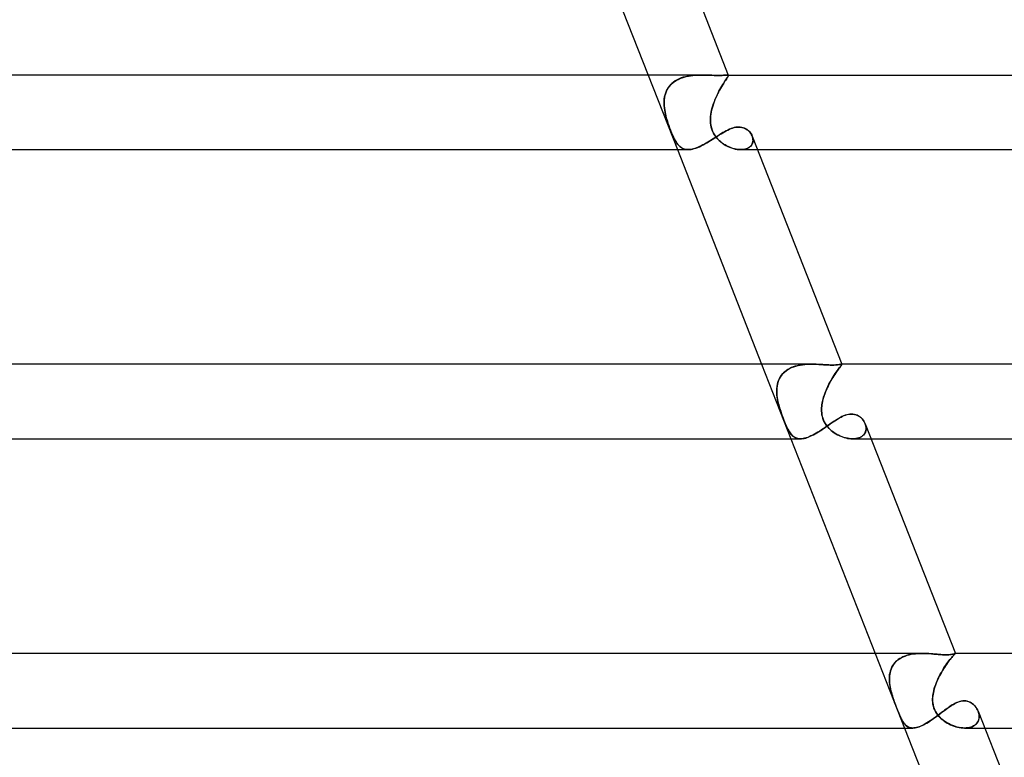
# Model space of a CAD drawing. Header units: millimetres. Extents: x -485 to 485, y -2 to 310.
# Tile 64 of 82: x 230 to 282, y 76 to 115. Entities that reach past the tile are written whole.
import ezdxf

# ---------------------------------------------------------------- set-up
doc = ezdxf.new("R2010")
doc.units = ezdxf.units.MM
doc.layers.add('HIDDEN', color=7, linetype='Continuous')
doc.layers.add('THICK', color=7, linetype='Continuous')

msp = doc.modelspace()

# ---------------------------------------------------------------- linework, layer by layer
at = {"layer": 'HIDDEN'}
for p, q in [((263.37, 112.5), (264.941, 108.5)), ((265.496, 112.438), (265.376, 112.411)), ((265.418, 112.421), (265.534, 112.445)), ((265.619, 112.459), (265.496, 112.438)), ((265.534, 112.445), (265.653, 112.464)), ((265.744, 112.475), (265.619, 112.459)), ((265.653, 112.464), (265.771, 112.478)), ((265.869, 112.487), (265.744, 112.475)), ((265.771, 112.478), (265.89, 112.489)), ((265.994, 112.495), (265.869, 112.487)), ((265.89, 112.489), (266.009, 112.495)), ((266.12, 112.499), (265.994, 112.495)), ((266.009, 112.495), (266.127, 112.499)), ((266.244, 112.5), (266.12, 112.499)), ((266.127, 112.499), (266.244, 112.5)), ((266.384, 112.499), (266.244, 112.5)), ((266.523, 112.495), (266.384, 112.499)), ((266.658, 112.491), (266.523, 112.495)), ((266.788, 112.486), (266.658, 112.491)), ((266.914, 112.481), (266.788, 112.486)), ((267.033, 112.478), (266.914, 112.481)), ((267.145, 112.477), (267.033, 112.478)), ((267.247, 112.478), (267.145, 112.477)), ((267.339, 112.481), (267.247, 112.478)), ((267.419, 112.486), (267.339, 112.481)), ((267.485, 112.491), (267.419, 112.486)), ((267.541, 112.495), (267.485, 112.491)), ((267.585, 112.499), (267.541, 112.495)), ((267.62, 112.5), (267.585, 112.499)), ((267.634, 112.5), (267.62, 112.5)), ((267.62, 112.5), (267.634, 112.5)), ((267.646, 112.498), (267.634, 112.5)), ((267.634, 112.5), (267.646, 112.498)), ((267.656, 112.496), (267.646, 112.498)), ((267.646, 112.498), (267.656, 112.496)), ((267.662, 112.43), (267.647, 112.402)), ((267.651, 112.409), (267.664, 112.435)), ((267.664, 112.493), (267.656, 112.496)), ((267.656, 112.496), (267.664, 112.493)), ((267.672, 112.453), (267.662, 112.43)), ((267.67, 112.489), (267.664, 112.493)), ((267.664, 112.493), (267.67, 112.489)), ((267.664, 112.435), (267.673, 112.455)), ((267.667, 112.5), (267.674, 112.482)), ((267.674, 112.484), (267.67, 112.489)), ((267.67, 112.489), (267.674, 112.483)), ((267.676, 112.47), (267.672, 112.453)), ((267.673, 112.455), (267.676, 112.472)), ((267.676, 112.472), (267.674, 112.484)), ((267.674, 112.483), (267.676, 112.47)), ((264.466, 111.837), (264.533, 111.925)), ((264.57, 111.968), (264.499, 111.883)), ((264.533, 111.925), (264.608, 112.007)), ((264.648, 112.046), (264.57, 111.968)), ((264.608, 112.007), (264.69, 112.082)), ((264.734, 112.118), (264.648, 112.046)), ((264.69, 112.082), (264.779, 112.151)), ((264.827, 112.183), (264.734, 112.118)), ((264.779, 112.151), (264.874, 112.212)), ((264.927, 112.242), (264.827, 112.183)), ((264.874, 112.212), (264.975, 112.267)), ((265.033, 112.295), (264.927, 112.242)), ((264.975, 112.267), (265.081, 112.315)), ((265.144, 112.34), (265.033, 112.295)), ((265.081, 112.315), (265.19, 112.357)), ((265.258, 112.379), (265.144, 112.34)), ((265.19, 112.357), (265.303, 112.392)), ((265.376, 112.411), (265.258, 112.379)), ((265.303, 112.392), (265.418, 112.421)), ((267.276, 111.815), (267.328, 111.903)), ((267.357, 111.952), (267.307, 111.867)), ((267.328, 111.903), (267.377, 111.985)), ((267.406, 112.03), (267.357, 111.952)), ((267.377, 111.985), (267.425, 112.06)), ((267.452, 112.102), (267.406, 112.03)), ((267.425, 112.06), (267.469, 112.129)), ((267.494, 112.168), (267.452, 112.102)), ((267.469, 112.129), (267.51, 112.192)), ((267.534, 112.228), (267.494, 112.168)), ((267.51, 112.192), (267.547, 112.248)), ((267.569, 112.282), (267.534, 112.228)), ((267.547, 112.248), (267.58, 112.298)), ((267.6, 112.328), (267.569, 112.282)), ((267.58, 112.298), (267.608, 112.341)), ((267.626, 112.368), (267.6, 112.328)), ((267.608, 112.341), (267.632, 112.378)), ((267.647, 112.402), (267.626, 112.368)), ((267.632, 112.378), (267.651, 112.409)), ((264.273, 111.395), (264.252, 111.287)), ((264.259, 111.327), (264.283, 111.437)), ((264.302, 111.5), (264.273, 111.395)), ((264.283, 111.437), (264.317, 111.544)), ((264.339, 111.601), (264.302, 111.5)), ((264.317, 111.544), (264.358, 111.646)), ((264.383, 111.699), (264.339, 111.601)), ((264.358, 111.646), (264.408, 111.744)), ((264.437, 111.793), (264.383, 111.699)), ((264.408, 111.744), (264.466, 111.837)), ((264.499, 111.883), (264.437, 111.793)), ((267.05, 111.383), (267.002, 111.277)), ((267.017, 111.311), (267.068, 111.419)), ((267.1, 111.487), (267.05, 111.383)), ((267.068, 111.419), (267.119, 111.525)), ((267.152, 111.588), (267.1, 111.487)), ((267.119, 111.525), (267.172, 111.626)), ((267.203, 111.685), (267.152, 111.588)), ((267.172, 111.626), (267.224, 111.723)), ((267.255, 111.778), (267.203, 111.685)), ((267.224, 111.723), (267.276, 111.815)), ((267.307, 111.867), (267.255, 111.778)), ((264.23, 110.982), (264.232, 111.099)), ((264.231, 111.067), (264.23, 110.955)), ((264.234, 110.863), (264.23, 110.982)), ((264.23, 110.955), (264.235, 110.842)), ((264.238, 111.178), (264.231, 111.067)), ((264.232, 111.099), (264.242, 111.214)), ((264.244, 110.743), (264.234, 110.863)), ((264.252, 111.287), (264.238, 111.178)), ((264.242, 111.214), (264.259, 111.327)), ((266.807, 110.738), (266.842, 110.856)), ((266.873, 110.949), (266.836, 110.838)), ((266.842, 110.856), (266.881, 110.972)), ((266.913, 111.06), (266.873, 110.949)), ((266.881, 110.972), (266.923, 111.087)), ((266.956, 111.169), (266.913, 111.06)), ((266.923, 111.087), (266.969, 111.2)), ((267.002, 111.277), (266.956, 111.169)), ((266.969, 111.2), (267.017, 111.311)), ((264.235, 110.842), (264.246, 110.729)), ((264.26, 110.622), (264.244, 110.743)), ((264.246, 110.729), (264.261, 110.614)), ((264.281, 110.5), (264.26, 110.622)), ((264.261, 110.614), (264.281, 110.5)), ((264.305, 110.384), (264.281, 110.5)), ((264.281, 110.5), (264.301, 110.404)), ((264.301, 110.404), (264.323, 110.308)), ((264.333, 110.269), (264.305, 110.384)), ((266.718, 110.269), (266.731, 110.384)), ((266.734, 110.404), (266.722, 110.308)), ((266.731, 110.384), (266.751, 110.5)), ((266.751, 110.5), (266.734, 110.404)), ((266.751, 110.5), (266.776, 110.619)), ((266.775, 110.613), (266.751, 110.5)), ((266.803, 110.726), (266.775, 110.613)), ((266.776, 110.619), (266.807, 110.738)), ((266.836, 110.838), (266.803, 110.726)), ((264.323, 110.308), (264.348, 110.212)), ((264.364, 110.153), (264.333, 110.269)), ((264.348, 110.212), (264.375, 110.117)), ((264.398, 110.038), (264.364, 110.153)), ((264.375, 110.117), (264.404, 110.02)), ((264.434, 109.923), (264.398, 110.038)), ((264.404, 110.02), (264.438, 109.913)), ((264.472, 109.811), (264.434, 109.923)), ((264.438, 109.913), (264.478, 109.796)), ((264.512, 109.7), (264.472, 109.811)), ((264.478, 109.796), (264.522, 109.671)), ((266.714, 110.212), (266.71, 110.117)), ((266.71, 110.117), (266.711, 110.02)), ((266.711, 110.153), (266.718, 110.269)), ((266.711, 110.038), (266.711, 110.153)), ((266.718, 109.923), (266.711, 110.038)), ((266.711, 110.02), (266.719, 109.913)), ((266.722, 110.308), (266.714, 110.212)), ((266.733, 109.811), (266.718, 109.923)), ((266.719, 109.913), (266.736, 109.796)), ((266.757, 109.7), (266.733, 109.811)), ((266.736, 109.796), (266.764, 109.671)), ((264.552, 109.592), (264.512, 109.7)), ((264.522, 109.671), (264.572, 109.54)), ((264.594, 109.486), (264.552, 109.592)), ((264.572, 109.54), (264.626, 109.407)), ((264.636, 109.383), (264.594, 109.486)), ((264.626, 109.407), (264.678, 109.285)), ((264.677, 109.288), (264.636, 109.383)), ((264.717, 109.2), (264.677, 109.288)), ((264.678, 109.285), (264.728, 109.176)), ((266.789, 109.592), (266.757, 109.7)), ((266.764, 109.671), (266.807, 109.54)), ((266.829, 109.486), (266.789, 109.592)), ((266.807, 109.54), (266.866, 109.407)), ((266.879, 109.383), (266.829, 109.486)), ((266.866, 109.407), (266.936, 109.285)), ((266.934, 109.288), (266.879, 109.383)), ((266.995, 109.2), (266.934, 109.288)), ((266.936, 109.285), (267.013, 109.176)), ((267.094, 109.229), (267.188, 109.288)), ((267.188, 109.288), (267.281, 109.346)), ((267.281, 109.346), (267.373, 109.402)), ((267.373, 109.402), (267.464, 109.454)), ((267.464, 109.454), (267.554, 109.503)), ((267.554, 109.503), (267.643, 109.549)), ((267.643, 109.549), (267.731, 109.589)), ((267.731, 109.589), (267.818, 109.625)), ((267.818, 109.625), (267.903, 109.655)), ((267.903, 109.655), (267.988, 109.679)), ((267.988, 109.679), (268.072, 109.696)), ((268.072, 109.696), (268.153, 109.707)), ((268.153, 109.707), (268.232, 109.711)), ((268.232, 109.711), (268.32, 109.706)), ((268.32, 109.706), (268.403, 109.693)), ((268.403, 109.693), (268.481, 109.671)), ((268.481, 109.671), (268.555, 109.642)), ((268.555, 109.642), (268.624, 109.606)), ((268.624, 109.606), (268.688, 109.565)), ((268.688, 109.565), (268.747, 109.518)), ((268.747, 109.518), (268.8, 109.466)), ((268.8, 109.466), (268.848, 109.411)), ((268.848, 109.411), (268.889, 109.353)), ((268.889, 109.353), (268.924, 109.292)), ((268.924, 109.292), (268.952, 109.229)), ((264.756, 109.118), (264.717, 109.2)), ((264.728, 109.176), (264.776, 109.079)), ((264.795, 109.044), (264.756, 109.118)), ((264.776, 109.079), (264.822, 108.994)), ((264.833, 108.976), (264.795, 109.044)), ((264.822, 108.994), (264.868, 108.918)), ((264.87, 108.913), (264.833, 108.976)), ((264.868, 108.918), (264.914, 108.847)), ((264.909, 108.855), (264.87, 108.913)), ((264.948, 108.801), (264.909, 108.855)), ((264.914, 108.847), (264.963, 108.783)), ((264.989, 108.751), (264.948, 108.801)), ((264.963, 108.783), (265.013, 108.725)), ((265.032, 108.706), (264.989, 108.751)), ((266.221, 108.705), (266.317, 108.754)), ((266.317, 108.754), (266.415, 108.808)), ((266.415, 108.808), (266.514, 108.865)), ((266.514, 108.865), (266.612, 108.923)), ((266.612, 108.923), (266.709, 108.984)), ((266.709, 108.984), (266.807, 109.045)), ((266.807, 109.045), (266.903, 109.106)), ((266.903, 109.106), (266.999, 109.168)), ((267.059, 109.118), (266.995, 109.2)), ((266.999, 109.168), (267.094, 109.229)), ((267.013, 109.176), (267.094, 109.079)), ((267.127, 109.044), (267.059, 109.118)), ((267.094, 109.079), (267.177, 108.994)), ((267.197, 108.976), (267.127, 109.044)), ((267.177, 108.994), (267.263, 108.918)), ((267.268, 108.913), (267.197, 108.976)), ((267.263, 108.918), (267.353, 108.847)), ((267.342, 108.855), (267.268, 108.913)), ((267.418, 108.801), (267.342, 108.855)), ((267.353, 108.847), (267.446, 108.783)), ((267.498, 108.751), (267.418, 108.801)), ((267.446, 108.783), (267.542, 108.725)), ((267.579, 108.706), (267.498, 108.751)), ((268.887, 108.707), (268.924, 108.757)), ((268.932, 108.769), (268.898, 108.721)), ((268.924, 108.757), (268.954, 108.811)), ((268.958, 108.821), (268.932, 108.769)), ((268.971, 109.174), (268.95, 109.235)), ((268.952, 109.229), (268.973, 109.17)), ((268.954, 108.811), (268.976, 108.868)), ((268.978, 108.876), (268.958, 108.821)), ((268.986, 109.112), (268.971, 109.174)), ((268.973, 109.17), (268.987, 109.11)), ((268.976, 108.868), (268.99, 108.928)), ((268.99, 108.932), (268.978, 108.876)), ((268.995, 109.05), (268.986, 109.112)), ((268.987, 109.11), (268.995, 109.05)), ((268.996, 108.991), (268.99, 108.932)), ((268.99, 108.928), (268.996, 108.988)), ((268.995, 109.05), (268.996, 108.991)), ((268.996, 108.988), (268.995, 109.05)), ((265.013, 108.725), (265.065, 108.674)), ((265.076, 108.664), (265.032, 108.706)), ((265.065, 108.674), (265.12, 108.629)), ((265.123, 108.627), (265.076, 108.664)), ((265.12, 108.629), (265.178, 108.59)), ((265.171, 108.594), (265.123, 108.627)), ((265.222, 108.566), (265.171, 108.594)), ((265.178, 108.59), (265.239, 108.558)), ((265.275, 108.543), (265.222, 108.566)), ((265.239, 108.558), (265.303, 108.533)), ((265.331, 108.525), (265.275, 108.543)), ((265.303, 108.533), (265.37, 108.515)), ((265.39, 108.511), (265.331, 108.525)), ((265.37, 108.515), (265.442, 108.504)), ((265.452, 108.503), (265.39, 108.511)), ((265.442, 108.504), (265.517, 108.5)), ((265.517, 108.5), (265.452, 108.503)), ((265.517, 108.5), (265.595, 108.503)), ((265.595, 108.503), (265.676, 108.513)), ((265.676, 108.513), (265.76, 108.53)), ((265.76, 108.53), (265.847, 108.553)), ((265.847, 108.553), (265.937, 108.582)), ((265.937, 108.582), (266.03, 108.618)), ((266.03, 108.618), (266.125, 108.659)), ((266.125, 108.659), (266.221, 108.705)), ((267.542, 108.725), (267.641, 108.674)), ((267.661, 108.664), (267.579, 108.706)), ((267.641, 108.674), (267.741, 108.629)), ((267.745, 108.627), (267.661, 108.664)), ((267.741, 108.629), (267.841, 108.59)), ((267.829, 108.594), (267.745, 108.627)), ((267.914, 108.566), (267.829, 108.594)), ((267.841, 108.59), (267.941, 108.558)), ((267.999, 108.543), (267.914, 108.566)), ((267.941, 108.558), (268.041, 108.533)), ((268.084, 108.525), (267.999, 108.543)), ((268.041, 108.533), (268.14, 108.515)), ((268.167, 108.511), (268.084, 108.525)), ((268.14, 108.515), (268.236, 108.504)), ((268.25, 108.503), (268.167, 108.511)), ((268.236, 108.504), (268.33, 108.5)), ((268.33, 108.5), (268.25, 108.503)), ((268.33, 108.5), (268.42, 108.503)), ((268.412, 108.502), (268.33, 108.5)), ((268.336, 108.5), (269.239, 108.5)), ((268.489, 108.511), (268.412, 108.502)), ((268.42, 108.503), (268.505, 108.513)), ((268.563, 108.525), (268.489, 108.511)), ((268.505, 108.513), (268.585, 108.53)), ((268.633, 108.544), (268.563, 108.525)), ((268.585, 108.53), (268.659, 108.553)), ((268.698, 108.57), (268.633, 108.544)), ((268.659, 108.553), (268.727, 108.583)), ((268.758, 108.6), (268.698, 108.57)), ((268.727, 108.583), (268.788, 108.62)), ((268.811, 108.636), (268.758, 108.6)), ((268.788, 108.62), (268.841, 108.661)), ((268.858, 108.676), (268.811, 108.636)), ((268.841, 108.661), (268.887, 108.707)), ((268.898, 108.721), (268.858, 108.676)), ((269.459, 97), (271.03, 93)), ((270.705, 96.599), (270.631, 96.531)), ((270.679, 96.577), (270.766, 96.648)), ((270.785, 96.662), (270.705, 96.599)), ((270.766, 96.648), (270.86, 96.711)), ((270.871, 96.718), (270.785, 96.662)), ((270.86, 96.711), (270.96, 96.768)), ((270.962, 96.769), (270.871, 96.718)), ((270.96, 96.768), (271.066, 96.819)), ((271.057, 96.815), (270.962, 96.769)), ((271.157, 96.855), (271.057, 96.815)), ((271.066, 96.819), (271.177, 96.862)), ((271.26, 96.889), (271.157, 96.855)), ((271.177, 96.862), (271.291, 96.898)), ((271.365, 96.918), (271.26, 96.889)), ((271.291, 96.898), (271.409, 96.928)), ((271.473, 96.942), (271.365, 96.918)), ((271.409, 96.928), (271.529, 96.952)), ((271.582, 96.961), (271.473, 96.942)), ((271.529, 96.952), (271.651, 96.971)), ((271.693, 96.976), (271.582, 96.961)), ((271.651, 96.971), (271.774, 96.985)), ((271.805, 96.987), (271.693, 96.976)), ((271.774, 96.985), (271.897, 96.994)), ((271.917, 96.995), (271.805, 96.987)), ((271.897, 96.994), (272.02, 96.998)), ((272.03, 96.999), (271.917, 96.995)), ((272.02, 96.998), (272.142, 97)), ((272.142, 97), (272.03, 96.999)), ((272.264, 96.999), (272.142, 97)), ((272.385, 96.995), (272.264, 96.999)), ((272.504, 96.99), (272.385, 96.995)), ((272.621, 96.983), (272.504, 96.99)), ((272.735, 96.976), (272.621, 96.983)), ((272.846, 96.969), (272.735, 96.976)), ((272.953, 96.963), (272.846, 96.969)), ((273.056, 96.959), (272.953, 96.963)), ((273.153, 96.956), (273.056, 96.959)), ((273.243, 96.954), (273.153, 96.956)), ((273.341, 96.956), (273.243, 96.954)), ((273.428, 96.96), (273.341, 96.956)), ((273.474, 96.597), (273.427, 96.529)), ((273.503, 96.966), (273.428, 96.96)), ((273.46, 96.577), (273.51, 96.648)), ((273.519, 96.66), (273.474, 96.597)), ((273.566, 96.974), (273.503, 96.966)), ((273.51, 96.648), (273.557, 96.712)), ((273.56, 96.716), (273.519, 96.66)), ((273.557, 96.712), (273.6, 96.769)), ((273.599, 96.768), (273.56, 96.716)), ((273.619, 96.981), (273.566, 96.974)), ((273.634, 96.813), (273.599, 96.768)), ((273.6, 96.769), (273.638, 96.819)), ((273.661, 96.988), (273.619, 96.981)), ((273.665, 96.853), (273.634, 96.813)), ((273.638, 96.819), (273.672, 96.862)), ((273.695, 96.994), (273.661, 96.988)), ((273.692, 96.888), (273.665, 96.853)), ((273.672, 96.862), (273.7, 96.899)), ((273.714, 96.917), (273.692, 96.888)), ((273.722, 96.998), (273.695, 96.994)), ((273.7, 96.899), (273.723, 96.929)), ((273.732, 96.941), (273.714, 96.917)), ((273.742, 97), (273.722, 96.998)), ((273.723, 96.929), (273.741, 96.953)), ((273.746, 96.961), (273.732, 96.941)), ((273.741, 96.953), (273.753, 96.971)), ((273.746, 97), (273.742, 97)), ((273.742, 97), (273.746, 97)), ((273.75, 96.999), (273.746, 97)), ((273.746, 97), (273.75, 96.999)), ((273.755, 96.976), (273.746, 96.961)), ((273.753, 96.999), (273.75, 96.999)), ((273.75, 96.999), (273.753, 96.999)), ((273.755, 96.998), (273.753, 96.999)), ((273.753, 96.999), (273.755, 96.997)), ((273.753, 96.971), (273.759, 96.985)), ((273.757, 96.996), (273.755, 96.998)), ((273.755, 96.997), (273.757, 96.996)), ((273.759, 96.987), (273.755, 96.976)), ((273.756, 97), (273.759, 96.993)), ((273.759, 96.994), (273.757, 96.996)), ((273.757, 96.996), (273.759, 96.994)), ((273.759, 96.985), (273.759, 96.994)), ((273.759, 96.994), (273.759, 96.987)), ((270.331, 96.028), (270.368, 96.132)), ((270.363, 96.12), (270.331, 96.026)), ((270.402, 96.21), (270.363, 96.12)), ((270.368, 96.132), (270.413, 96.231)), ((270.449, 96.297), (270.402, 96.21)), ((270.413, 96.231), (270.466, 96.325)), ((270.502, 96.379), (270.449, 96.297)), ((270.466, 96.325), (270.528, 96.414)), ((270.563, 96.457), (270.502, 96.379)), ((270.528, 96.414), (270.599, 96.499)), ((270.631, 96.531), (270.563, 96.457)), ((270.599, 96.499), (270.679, 96.577)), ((273.172, 96.118), (273.12, 96.024)), ((273.122, 96.028), (273.18, 96.132)), ((273.224, 96.208), (273.172, 96.118)), ((273.18, 96.132), (273.237, 96.231)), ((273.276, 96.295), (273.224, 96.208)), ((273.237, 96.231), (273.295, 96.326)), ((273.327, 96.377), (273.276, 96.295)), ((273.295, 96.326), (273.351, 96.415)), ((273.378, 96.455), (273.327, 96.377)), ((273.351, 96.415), (273.407, 96.499)), ((273.427, 96.529), (273.378, 96.455)), ((273.407, 96.499), (273.46, 96.577)), ((270.266, 95.587), (270.271, 95.7)), ((270.267, 95.629), (270.266, 95.525)), ((270.268, 95.471), (270.266, 95.587)), ((270.274, 95.731), (270.267, 95.629)), ((270.271, 95.7), (270.283, 95.812)), ((270.286, 95.831), (270.274, 95.731)), ((270.283, 95.812), (270.303, 95.921)), ((270.305, 95.93), (270.286, 95.831)), ((270.303, 95.921), (270.331, 96.028)), ((270.331, 96.026), (270.305, 95.93)), ((272.864, 95.471), (272.91, 95.587)), ((272.927, 95.628), (272.884, 95.524)), ((272.91, 95.587), (272.959, 95.7)), ((272.973, 95.73), (272.927, 95.628)), ((272.959, 95.7), (273.011, 95.812)), ((273.02, 95.83), (272.973, 95.73)), ((273.011, 95.812), (273.066, 95.922)), ((273.069, 95.928), (273.02, 95.83)), ((273.066, 95.922), (273.122, 96.028)), ((273.12, 96.024), (273.069, 95.928)), ((270.266, 95.525), (270.271, 95.421)), ((270.276, 95.355), (270.268, 95.471)), ((270.271, 95.421), (270.28, 95.316)), ((270.29, 95.237), (270.276, 95.355)), ((270.28, 95.316), (270.293, 95.211)), ((270.309, 95.119), (270.29, 95.237)), ((270.293, 95.211), (270.311, 95.105)), ((270.332, 95), (270.309, 95.119)), ((270.311, 95.105), (270.332, 95)), ((272.72, 95), (272.749, 95.119)), ((272.745, 95.105), (272.72, 95)), ((272.775, 95.21), (272.745, 95.105)), ((272.749, 95.119), (272.783, 95.237)), ((272.808, 95.315), (272.775, 95.21)), ((272.783, 95.237), (272.821, 95.355)), ((272.844, 95.42), (272.808, 95.315)), ((272.821, 95.355), (272.864, 95.471)), ((272.884, 95.524), (272.844, 95.42)), ((270.352, 94.915), (270.332, 95)), ((270.332, 95), (270.352, 94.915)), ((270.373, 94.83), (270.352, 94.915)), ((270.352, 94.915), (270.373, 94.83)), ((270.397, 94.745), (270.373, 94.83)), ((270.373, 94.83), (270.397, 94.746)), ((270.397, 94.746), (270.422, 94.66)), ((270.422, 94.66), (270.397, 94.745)), ((270.449, 94.572), (270.422, 94.66)), ((270.422, 94.66), (270.449, 94.571)), ((270.479, 94.481), (270.449, 94.572)), ((270.449, 94.571), (270.479, 94.48)), ((272.67, 94.572), (272.673, 94.66)), ((272.673, 94.66), (272.67, 94.571)), ((272.672, 94.481), (272.67, 94.572)), ((272.67, 94.571), (272.672, 94.48)), ((272.68, 94.746), (272.673, 94.66)), ((272.673, 94.66), (272.68, 94.745)), ((272.68, 94.745), (272.69, 94.83)), ((272.69, 94.83), (272.68, 94.746)), ((272.69, 94.83), (272.703, 94.915)), ((272.704, 94.915), (272.69, 94.83)), ((272.703, 94.915), (272.72, 95)), ((272.72, 95), (272.704, 94.915)), ((270.512, 94.386), (270.479, 94.481)), ((270.479, 94.48), (270.511, 94.387)), ((270.511, 94.387), (270.545, 94.292)), ((270.546, 94.288), (270.512, 94.386)), ((270.545, 94.292), (270.58, 94.196)), ((270.583, 94.189), (270.546, 94.288)), ((270.58, 94.196), (270.617, 94.099)), ((270.621, 94.088), (270.583, 94.189)), ((270.617, 94.099), (270.653, 94.005)), ((270.659, 93.99), (270.621, 94.088)), ((270.653, 94.005), (270.69, 93.914)), ((270.697, 93.896), (270.659, 93.99)), ((272.679, 94.386), (272.672, 94.481)), ((272.672, 94.48), (272.679, 94.387)), ((272.679, 94.387), (272.692, 94.292)), ((272.693, 94.288), (272.679, 94.386)), ((272.692, 94.292), (272.712, 94.196)), ((272.714, 94.189), (272.693, 94.288)), ((272.712, 94.196), (272.74, 94.099)), ((272.744, 94.088), (272.714, 94.189)), ((272.74, 94.099), (272.775, 94.005)), ((272.782, 93.99), (272.744, 94.088)), ((272.775, 94.005), (272.817, 93.914)), ((272.826, 93.896), (272.782, 93.99)), ((273.296, 93.912), (273.381, 93.968)), ((273.381, 93.968), (273.465, 94.022)), ((273.465, 94.022), (273.549, 94.073)), ((273.549, 94.073), (273.632, 94.122)), ((273.632, 94.122), (273.715, 94.166)), ((273.715, 94.166), (273.797, 94.206)), ((273.797, 94.206), (273.879, 94.242)), ((273.879, 94.242), (273.96, 94.272)), ((273.96, 94.272), (274.04, 94.296)), ((274.04, 94.296), (274.12, 94.313)), ((274.12, 94.313), (274.198, 94.324)), ((274.198, 94.324), (274.275, 94.328)), ((274.275, 94.328), (274.361, 94.323)), ((274.361, 94.323), (274.444, 94.309)), ((274.444, 94.309), (274.522, 94.286)), ((274.522, 94.286), (274.597, 94.256)), ((274.597, 94.256), (274.667, 94.218)), ((274.667, 94.218), (274.733, 94.173)), ((274.733, 94.173), (274.793, 94.123)), ((274.793, 94.123), (274.848, 94.067)), ((274.848, 94.067), (274.898, 94.008)), ((274.898, 94.008), (274.941, 93.945)), ((270.69, 93.914), (270.726, 93.827)), ((270.735, 93.806), (270.697, 93.896)), ((270.726, 93.827), (270.762, 93.743)), ((270.773, 93.719), (270.735, 93.806)), ((270.762, 93.743), (270.798, 93.662)), ((270.81, 93.637), (270.773, 93.719)), ((270.798, 93.662), (270.835, 93.586)), ((270.848, 93.558), (270.81, 93.637)), ((270.835, 93.586), (270.871, 93.514)), ((270.886, 93.485), (270.848, 93.558)), ((270.871, 93.514), (270.908, 93.446)), ((270.925, 93.416), (270.886, 93.485)), ((270.908, 93.446), (270.946, 93.382)), ((272.502, 93.374), (272.591, 93.43)), ((272.591, 93.43), (272.681, 93.489)), ((272.681, 93.489), (272.77, 93.549)), ((272.77, 93.549), (272.859, 93.61)), ((272.817, 93.914), (272.865, 93.827)), ((272.878, 93.806), (272.826, 93.896)), ((272.859, 93.61), (272.948, 93.671)), ((272.865, 93.827), (272.92, 93.743)), ((272.937, 93.719), (272.878, 93.806)), ((272.92, 93.743), (272.981, 93.662)), ((273.002, 93.637), (272.937, 93.719)), ((272.948, 93.671), (273.036, 93.733)), ((272.981, 93.662), (273.047, 93.586)), ((273.073, 93.559), (273.002, 93.637)), ((273.036, 93.733), (273.123, 93.793)), ((273.047, 93.586), (273.118, 93.514)), ((273.149, 93.485), (273.073, 93.559)), ((273.118, 93.514), (273.194, 93.446)), ((273.123, 93.793), (273.21, 93.853)), ((273.229, 93.416), (273.149, 93.485)), ((273.194, 93.446), (273.272, 93.382)), ((273.21, 93.853), (273.296, 93.912)), ((274.941, 93.945), (274.978, 93.88)), ((274.978, 93.88), (275.009, 93.812)), ((275.009, 93.812), (275.031, 93.747)), ((275.03, 93.749), (275.009, 93.811)), ((275.029, 93.384), (275.045, 93.442)), ((275.046, 93.687), (275.03, 93.749)), ((275.031, 93.747), (275.047, 93.682)), ((275.053, 93.486), (275.041, 93.423)), ((275.045, 93.442), (275.055, 93.502)), ((275.055, 93.625), (275.046, 93.687)), ((275.047, 93.682), (275.056, 93.616)), ((275.058, 93.55), (275.053, 93.486)), ((275.058, 93.563), (275.055, 93.625)), ((275.055, 93.502), (275.058, 93.563)), ((275.056, 93.616), (275.058, 93.55)), ((270.965, 93.352), (270.925, 93.416)), ((270.946, 93.382), (270.984, 93.324)), ((271.006, 93.293), (270.965, 93.352)), ((270.984, 93.324), (271.024, 93.27)), ((271.048, 93.24), (271.006, 93.293)), ((271.024, 93.27), (271.065, 93.22)), ((271.092, 93.191), (271.048, 93.24)), ((271.065, 93.22), (271.107, 93.176)), ((271.138, 93.148), (271.092, 93.191)), ((271.107, 93.176), (271.152, 93.136)), ((271.186, 93.11), (271.138, 93.148)), ((271.152, 93.136), (271.199, 93.101)), ((271.237, 93.077), (271.186, 93.11)), ((271.199, 93.101), (271.248, 93.071)), ((271.291, 93.05), (271.237, 93.077)), ((271.248, 93.071), (271.3, 93.046)), ((271.347, 93.029), (271.291, 93.05)), ((271.3, 93.046), (271.355, 93.026)), ((271.407, 93.013), (271.347, 93.029)), ((271.355, 93.026), (271.412, 93.012)), ((271.471, 93.003), (271.407, 93.013)), ((271.412, 93.012), (271.473, 93.003)), ((271.537, 93), (271.471, 93.003)), ((271.473, 93.003), (271.537, 93)), ((271.537, 93), (271.603, 93.002)), ((271.603, 93.002), (271.673, 93.011)), ((271.673, 93.011), (271.746, 93.024)), ((271.746, 93.024), (271.822, 93.044)), ((271.822, 93.044), (271.901, 93.069)), ((271.901, 93.069), (271.982, 93.1)), ((271.982, 93.1), (272.065, 93.135)), ((272.065, 93.135), (272.15, 93.175)), ((272.15, 93.175), (272.236, 93.219)), ((272.236, 93.219), (272.324, 93.268)), ((272.324, 93.268), (272.413, 93.319)), ((272.413, 93.319), (272.502, 93.374)), ((273.313, 93.352), (273.229, 93.416)), ((273.272, 93.382), (273.354, 93.324)), ((273.4, 93.294), (273.313, 93.352)), ((273.354, 93.324), (273.439, 93.27)), ((273.49, 93.24), (273.4, 93.294)), ((273.439, 93.27), (273.526, 93.22)), ((273.582, 93.191), (273.49, 93.24)), ((273.526, 93.22), (273.614, 93.176)), ((273.676, 93.148), (273.582, 93.191)), ((273.614, 93.176), (273.704, 93.136)), ((273.77, 93.11), (273.676, 93.148)), ((273.704, 93.136), (273.794, 93.101)), ((273.865, 93.077), (273.77, 93.11)), ((273.794, 93.101), (273.886, 93.071)), ((273.96, 93.05), (273.865, 93.077)), ((273.886, 93.071), (273.977, 93.046)), ((274.055, 93.029), (273.96, 93.05)), ((273.977, 93.046), (274.068, 93.026)), ((274.15, 93.013), (274.055, 93.029)), ((274.068, 93.026), (274.158, 93.012)), ((274.242, 93.003), (274.15, 93.013)), ((274.158, 93.012), (274.246, 93.003)), ((274.333, 93), (274.242, 93.003)), ((274.246, 93.003), (274.333, 93)), ((274.422, 93.003), (274.333, 93)), ((274.333, 93), (274.418, 93.003)), ((274.338, 93), (275.328, 93)), ((274.418, 93.003), (274.499, 93.011)), ((274.509, 93.012), (274.422, 93.003)), ((274.499, 93.011), (274.578, 93.025)), ((274.591, 93.028), (274.509, 93.012)), ((274.578, 93.025), (274.652, 93.045)), ((274.668, 93.051), (274.591, 93.028)), ((274.652, 93.045), (274.721, 93.071)), ((274.74, 93.08), (274.668, 93.051)), ((274.721, 93.071), (274.784, 93.103)), ((274.805, 93.114), (274.74, 93.08)), ((274.784, 93.103), (274.841, 93.139)), ((274.863, 93.155), (274.805, 93.114)), ((274.841, 93.139), (274.892, 93.18)), ((274.914, 93.2), (274.863, 93.155)), ((274.892, 93.18), (274.937, 93.226)), ((274.957, 93.251), (274.914, 93.2)), ((274.937, 93.226), (274.975, 93.275)), ((274.993, 93.305), (274.957, 93.251)), ((274.975, 93.275), (275.005, 93.328)), ((275.021, 93.363), (274.993, 93.305)), ((275.005, 93.328), (275.029, 93.384)), ((275.041, 93.423), (275.021, 93.363)), ((275.548, 81.5), (277.119, 77.5)), ((276.944, 81.268), (277.042, 81.317)), ((277.036, 81.314), (276.948, 81.27)), ((277.129, 81.353), (277.036, 81.314)), ((277.042, 81.317), (277.146, 81.359)), ((277.226, 81.387), (277.129, 81.353)), ((277.146, 81.359), (277.253, 81.396)), ((277.325, 81.416), (277.226, 81.387)), ((277.253, 81.396), (277.363, 81.426)), ((277.426, 81.44), (277.325, 81.416)), ((277.363, 81.426), (277.476, 81.45)), ((277.529, 81.46), (277.426, 81.44)), ((277.476, 81.45), (277.591, 81.469)), ((277.634, 81.475), (277.529, 81.46)), ((277.591, 81.469), (277.708, 81.484)), ((277.74, 81.487), (277.634, 81.475)), ((277.708, 81.484), (277.826, 81.493)), ((277.846, 81.494), (277.74, 81.487)), ((277.826, 81.493), (277.944, 81.498)), ((277.953, 81.499), (277.846, 81.494)), ((277.944, 81.498), (278.061, 81.5)), ((278.061, 81.5), (277.953, 81.499)), ((278.179, 81.498), (278.061, 81.5)), ((278.297, 81.494), (278.179, 81.498)), ((278.413, 81.488), (278.297, 81.494)), ((278.528, 81.479), (278.413, 81.488)), ((278.642, 81.47), (278.528, 81.479)), ((278.753, 81.46), (278.642, 81.47)), ((278.862, 81.45), (278.753, 81.46)), ((278.968, 81.441), (278.862, 81.45)), ((279.069, 81.433), (278.968, 81.441)), ((279.167, 81.427), (279.069, 81.433)), ((279.259, 81.423), (279.167, 81.427)), ((279.345, 81.422), (279.259, 81.423)), ((279.432, 81.423), (279.345, 81.422)), ((279.51, 81.428), (279.432, 81.423)), ((279.579, 81.435), (279.51, 81.428)), ((279.639, 81.444), (279.579, 81.435)), ((279.691, 81.455), (279.639, 81.444)), ((279.684, 81.326), (279.646, 81.282)), ((279.648, 81.284), (279.689, 81.332)), ((279.718, 81.364), (279.684, 81.326)), ((279.689, 81.332), (279.727, 81.373)), ((279.735, 81.466), (279.691, 81.455)), ((279.748, 81.397), (279.718, 81.364)), ((279.727, 81.373), (279.759, 81.408)), ((279.771, 81.476), (279.735, 81.466)), ((279.775, 81.424), (279.748, 81.397)), ((279.759, 81.408), (279.786, 81.436)), ((279.799, 81.485), (279.771, 81.476)), ((279.797, 81.447), (279.775, 81.424)), ((279.786, 81.436), (279.809, 81.459)), ((279.815, 81.466), (279.797, 81.447)), ((279.821, 81.493), (279.799, 81.485)), ((279.809, 81.459), (279.826, 81.476)), ((279.829, 81.48), (279.815, 81.466)), ((279.836, 81.498), (279.821, 81.493)), ((279.826, 81.476), (279.838, 81.488)), ((279.839, 81.49), (279.829, 81.48)), ((279.844, 81.5), (279.836, 81.498)), ((279.838, 81.488), (279.844, 81.496)), ((279.845, 81.496), (279.839, 81.49)), ((279.844, 81.496), (279.845, 81.5)), ((279.845, 81.5), (279.844, 81.5)), ((279.844, 81.5), (279.844, 81.5)), ((279.844, 81.5), (279.844, 81.5)), ((279.844, 81.5), (279.845, 81.5)), ((279.845, 81.5), (279.845, 81.5)), ((279.845, 81.5), (279.845, 81.5)), ((279.845, 81.5), (279.845, 81.5)), ((279.845, 81.5), (279.845, 81.5)), ((279.845, 81.5), (279.845, 81.5)), ((279.845, 81.5), (279.845, 81.5)), ((279.845, 81.5), (279.845, 81.5)), ((279.845, 81.5), (279.845, 81.499)), ((279.845, 81.499), (279.845, 81.496)), ((276.474, 80.818), (276.431, 80.736)), ((276.44, 80.756), (276.49, 80.845)), ((276.523, 80.896), (276.474, 80.818)), ((276.49, 80.845), (276.547, 80.929)), ((276.579, 80.97), (276.523, 80.896)), ((276.547, 80.929), (276.612, 81.008)), ((276.641, 81.04), (276.579, 80.97)), ((276.612, 81.008), (276.685, 81.083)), ((276.71, 81.105), (276.641, 81.04)), ((276.685, 81.083), (276.765, 81.151)), ((276.784, 81.165), (276.71, 81.105)), ((276.765, 81.151), (276.851, 81.212)), ((276.864, 81.22), (276.784, 81.165)), ((276.851, 81.212), (276.944, 81.268)), ((276.948, 81.27), (276.864, 81.22)), ((279.211, 80.681), (279.27, 80.775)), ((279.308, 80.832), (279.255, 80.75)), ((279.27, 80.775), (279.33, 80.864)), ((279.362, 80.911), (279.308, 80.832)), ((279.33, 80.864), (279.388, 80.949)), ((279.414, 80.985), (279.362, 80.911)), ((279.388, 80.949), (279.445, 81.028)), ((279.465, 81.055), (279.414, 80.985)), ((279.445, 81.028), (279.501, 81.102)), ((279.514, 81.12), (279.465, 81.055)), ((279.501, 81.102), (279.553, 81.169)), ((279.561, 81.179), (279.514, 81.12)), ((279.553, 81.169), (279.602, 81.23)), ((279.605, 81.234), (279.561, 81.179)), ((279.602, 81.23), (279.648, 81.284)), ((279.646, 81.282), (279.605, 81.234)), ((276.305, 80.154), (276.31, 80.26)), ((276.312, 80.284), (276.306, 80.188)), ((276.31, 80.26), (276.321, 80.364)), ((276.323, 80.379), (276.312, 80.284)), ((276.321, 80.364), (276.34, 80.466)), ((276.341, 80.471), (276.323, 80.379)), ((276.34, 80.466), (276.366, 80.566)), ((276.364, 80.562), (276.341, 80.471)), ((276.394, 80.65), (276.364, 80.562)), ((276.366, 80.566), (276.399, 80.663)), ((276.431, 80.736), (276.394, 80.65)), ((276.399, 80.663), (276.44, 80.756)), ((278.928, 80.165), (278.981, 80.272)), ((278.992, 80.294), (278.944, 80.197)), ((278.981, 80.272), (279.036, 80.378)), ((279.042, 80.39), (278.992, 80.294)), ((279.036, 80.378), (279.093, 80.482)), ((279.094, 80.483), (279.042, 80.39)), ((279.093, 80.482), (279.152, 80.583)), ((279.147, 80.575), (279.094, 80.483)), ((279.2, 80.664), (279.147, 80.575)), ((279.152, 80.583), (279.211, 80.681)), ((279.255, 80.75), (279.2, 80.664)), ((276.306, 80.188), (276.305, 80.091)), ((276.306, 80.046), (276.305, 80.154)), ((276.305, 80.091), (276.309, 79.992)), ((276.313, 79.938), (276.306, 80.046)), ((276.309, 79.992), (276.317, 79.894)), ((276.325, 79.828), (276.313, 79.938)), ((276.317, 79.894), (276.33, 79.795)), ((276.343, 79.719), (276.325, 79.828)), ((276.33, 79.795), (276.347, 79.697)), ((276.364, 79.609), (276.343, 79.719)), ((278.715, 79.611), (278.749, 79.722)), ((278.776, 79.799), (278.742, 79.699)), ((278.749, 79.722), (278.788, 79.834)), ((278.813, 79.899), (278.776, 79.799)), ((278.788, 79.834), (278.832, 79.945)), ((278.854, 79.999), (278.813, 79.899)), ((278.832, 79.945), (278.879, 80.056)), ((278.898, 80.098), (278.854, 79.999)), ((278.879, 80.056), (278.928, 80.165)), ((278.944, 80.197), (278.898, 80.098)), ((276.347, 79.697), (276.366, 79.598)), ((276.389, 79.5), (276.364, 79.609)), ((276.366, 79.598), (276.389, 79.5)), ((276.412, 79.412), (276.389, 79.5)), ((276.389, 79.5), (276.414, 79.407)), ((276.437, 79.325), (276.412, 79.412)), ((276.414, 79.407), (276.44, 79.313)), ((276.463, 79.238), (276.437, 79.325)), ((276.44, 79.313), (276.469, 79.218)), ((276.491, 79.151), (276.463, 79.238)), ((276.469, 79.218), (276.5, 79.122)), ((278.634, 79.218), (278.625, 79.122)), ((278.627, 79.151), (278.636, 79.238)), ((278.647, 79.313), (278.634, 79.218)), ((278.636, 79.238), (278.648, 79.325)), ((278.664, 79.407), (278.647, 79.313)), ((278.648, 79.325), (278.665, 79.412)), ((278.685, 79.5), (278.664, 79.407)), ((278.665, 79.412), (278.685, 79.5)), ((278.685, 79.5), (278.715, 79.611)), ((278.711, 79.599), (278.685, 79.5)), ((278.742, 79.699), (278.711, 79.599)), ((276.521, 79.061), (276.491, 79.151)), ((276.5, 79.122), (276.533, 79.026)), ((276.554, 78.967), (276.521, 79.061)), ((276.533, 79.026), (276.567, 78.93)), ((276.589, 78.87), (276.554, 78.967)), ((276.567, 78.93), (276.603, 78.834)), ((276.626, 78.771), (276.589, 78.87)), ((276.603, 78.834), (276.639, 78.738)), ((276.665, 78.669), (276.626, 78.771)), ((276.639, 78.738), (276.674, 78.644)), ((276.703, 78.569), (276.665, 78.669)), ((278.625, 79.122), (278.622, 79.026)), ((278.622, 79.026), (278.625, 78.93)), ((278.623, 79.061), (278.627, 79.151)), ((278.623, 78.967), (278.623, 79.061)), ((278.63, 78.87), (278.623, 78.967)), ((278.625, 78.93), (278.634, 78.834)), ((278.644, 78.771), (278.63, 78.87)), ((278.634, 78.834), (278.65, 78.738)), ((278.666, 78.669), (278.644, 78.771)), ((278.65, 78.738), (278.673, 78.644)), ((278.697, 78.569), (278.666, 78.669)), ((279.5, 78.616), (279.579, 78.669)), ((279.579, 78.669), (279.658, 78.72)), ((279.658, 78.72), (279.735, 78.766)), ((279.735, 78.766), (279.813, 78.81)), ((279.813, 78.81), (279.894, 78.849)), ((279.894, 78.849), (279.976, 78.884)), ((279.976, 78.884), (280.059, 78.914)), ((280.059, 78.914), (280.144, 78.936)), ((280.144, 78.936), (280.23, 78.95)), ((280.23, 78.95), (280.314, 78.955)), ((280.314, 78.955), (280.394, 78.95)), ((280.394, 78.95), (280.471, 78.937)), ((280.471, 78.937), (280.545, 78.916)), ((280.545, 78.916), (280.616, 78.887)), ((280.616, 78.887), (280.684, 78.852)), ((280.684, 78.852), (280.747, 78.81)), ((280.747, 78.81), (280.807, 78.762)), ((280.807, 78.762), (280.862, 78.711)), ((280.862, 78.711), (280.912, 78.655)), ((280.912, 78.655), (280.957, 78.595)), ((276.674, 78.644), (276.71, 78.553)), ((276.741, 78.472), (276.703, 78.569)), ((276.71, 78.553), (276.744, 78.465)), ((276.778, 78.38), (276.741, 78.472)), ((276.744, 78.465), (276.779, 78.379)), ((276.815, 78.291), (276.778, 78.38)), ((276.779, 78.379), (276.813, 78.296)), ((276.813, 78.296), (276.846, 78.215)), ((276.851, 78.205), (276.815, 78.291)), ((276.846, 78.215), (276.88, 78.139)), ((276.887, 78.123), (276.851, 78.205)), ((276.88, 78.139), (276.912, 78.067)), ((276.922, 78.046), (276.887, 78.123)), ((278.673, 78.644), (278.703, 78.553)), ((278.736, 78.472), (278.697, 78.569)), ((278.703, 78.553), (278.739, 78.465)), ((278.782, 78.38), (278.736, 78.472)), ((278.739, 78.465), (278.782, 78.379)), ((278.744, 78.057), (278.831, 78.12)), ((278.836, 78.291), (278.782, 78.38)), ((278.782, 78.379), (278.833, 78.296)), ((278.831, 78.12), (278.917, 78.184)), ((278.833, 78.296), (278.889, 78.215)), ((278.897, 78.205), (278.836, 78.291)), ((278.889, 78.215), (278.951, 78.139)), ((278.965, 78.123), (278.897, 78.205)), ((278.917, 78.184), (279.003, 78.249)), ((278.951, 78.139), (279.018, 78.067)), ((279.039, 78.046), (278.965, 78.123)), ((279.003, 78.249), (279.088, 78.313)), ((279.088, 78.313), (279.172, 78.377)), ((279.172, 78.377), (279.256, 78.439)), ((279.256, 78.439), (279.338, 78.501)), ((279.338, 78.501), (279.42, 78.559)), ((279.42, 78.559), (279.5, 78.616)), ((280.957, 78.595), (280.998, 78.533)), ((280.998, 78.533), (281.033, 78.468)), ((281.033, 78.468), (281.062, 78.402)), ((281.084, 78.34), (281.061, 78.405)), ((281.062, 78.402), (281.086, 78.334)), ((281.102, 78.274), (281.084, 78.34)), ((281.086, 78.334), (281.104, 78.265)), ((281.113, 78.209), (281.102, 78.274)), ((281.104, 78.265), (281.115, 78.196)), ((281.119, 78.143), (281.113, 78.209)), ((281.115, 78.196), (281.119, 78.127)), ((281.119, 78.127), (281.117, 78.059)), ((281.118, 78.078), (281.119, 78.143)), ((276.912, 78.067), (276.945, 77.999)), ((276.957, 77.974), (276.922, 78.046)), ((276.945, 77.999), (276.978, 77.935)), ((276.993, 77.907), (276.957, 77.974)), ((276.978, 77.935), (277.011, 77.875)), ((277.029, 77.844), (276.993, 77.907)), ((277.011, 77.875), (277.045, 77.819)), ((277.067, 77.787), (277.029, 77.844)), ((277.045, 77.819), (277.08, 77.767)), ((277.105, 77.735), (277.067, 77.787)), ((277.08, 77.767), (277.117, 77.72)), ((277.145, 77.687), (277.105, 77.735)), ((277.117, 77.72), (277.156, 77.676)), ((277.187, 77.645), (277.145, 77.687)), ((277.156, 77.676), (277.197, 77.637)), ((277.232, 77.608), (277.187, 77.645)), ((277.197, 77.637), (277.24, 77.602)), ((277.279, 77.576), (277.232, 77.608)), ((277.24, 77.602), (277.286, 77.572)), ((277.903, 77.568), (277.98, 77.598)), ((277.98, 77.598), (278.06, 77.633)), ((278.06, 77.633), (278.142, 77.674)), ((278.142, 77.674), (278.226, 77.719)), ((278.226, 77.719), (278.31, 77.767)), ((278.31, 77.767), (278.396, 77.82)), ((278.396, 77.82), (278.482, 77.875)), ((278.482, 77.875), (278.569, 77.934)), ((278.569, 77.934), (278.657, 77.994)), ((278.657, 77.994), (278.744, 78.057)), ((279.018, 78.067), (279.09, 77.999)), ((279.117, 77.974), (279.039, 78.046)), ((279.09, 77.999), (279.165, 77.935)), ((279.2, 77.907), (279.117, 77.974)), ((279.165, 77.935), (279.243, 77.875)), ((279.287, 77.844), (279.2, 77.907)), ((279.243, 77.875), (279.324, 77.819)), ((279.376, 77.787), (279.287, 77.844)), ((279.324, 77.819), (279.409, 77.767)), ((279.468, 77.735), (279.376, 77.787)), ((279.409, 77.767), (279.496, 77.72)), ((279.562, 77.687), (279.468, 77.735)), ((279.496, 77.72), (279.586, 77.676)), ((279.657, 77.645), (279.562, 77.687)), ((279.586, 77.676), (279.678, 77.637)), ((279.754, 77.608), (279.657, 77.645)), ((279.678, 77.637), (279.771, 77.602)), ((279.851, 77.576), (279.754, 77.608)), ((279.771, 77.602), (279.865, 77.572)), ((280.736, 77.571), (280.803, 77.603)), ((280.824, 77.614), (280.755, 77.579)), ((280.803, 77.603), (280.865, 77.639)), ((280.887, 77.654), (280.824, 77.614)), ((280.865, 77.639), (280.921, 77.682)), ((280.942, 77.701), (280.887, 77.654)), ((280.921, 77.682), (280.97, 77.728)), ((280.991, 77.752), (280.942, 77.701)), ((280.97, 77.728), (281.012, 77.779)), ((281.031, 77.807), (280.991, 77.752)), ((281.012, 77.779), (281.047, 77.833)), ((281.064, 77.866), (281.031, 77.807)), ((281.047, 77.833), (281.075, 77.891)), ((281.089, 77.928), (281.064, 77.866)), ((281.075, 77.891), (281.096, 77.951)), ((281.107, 77.992), (281.089, 77.928)), ((281.096, 77.951), (281.111, 78.014)), ((281.117, 78.059), (281.107, 77.992)), ((281.111, 78.014), (281.118, 78.078)), ((277.329, 77.549), (277.279, 77.576)), ((277.286, 77.572), (277.335, 77.547)), ((277.381, 77.528), (277.329, 77.549)), ((277.335, 77.547), (277.386, 77.527)), ((277.437, 77.513), (277.381, 77.528)), ((277.386, 77.527), (277.44, 77.512)), ((277.496, 77.504), (277.437, 77.513)), ((277.44, 77.512), (277.498, 77.503)), ((277.558, 77.5), (277.496, 77.504)), ((277.498, 77.503), (277.559, 77.5)), ((277.559, 77.5), (277.621, 77.502)), ((277.621, 77.502), (277.687, 77.51)), ((277.687, 77.51), (277.757, 77.524)), ((277.757, 77.524), (277.829, 77.543)), ((277.829, 77.543), (277.903, 77.568)), ((279.948, 77.549), (279.851, 77.576)), ((279.865, 77.572), (279.96, 77.547)), ((280.045, 77.528), (279.948, 77.549)), ((279.96, 77.547), (280.054, 77.527)), ((280.142, 77.513), (280.045, 77.528)), ((280.054, 77.527), (280.147, 77.512)), ((280.237, 77.504), (280.142, 77.513)), ((280.147, 77.512), (280.24, 77.503)), ((280.329, 77.5), (280.237, 77.504)), ((280.24, 77.503), (280.33, 77.5)), ((280.422, 77.503), (280.329, 77.5)), ((280.33, 77.5), (280.418, 77.502)), ((280.337, 77.5), (281.417, 77.5)), ((280.418, 77.502), (280.504, 77.511)), ((280.512, 77.512), (280.422, 77.503)), ((280.504, 77.511), (280.586, 77.525)), ((280.598, 77.528), (280.512, 77.512)), ((280.586, 77.525), (280.663, 77.545)), ((280.679, 77.55), (280.598, 77.528)), ((280.663, 77.545), (280.736, 77.571)), ((280.755, 77.579), (280.679, 77.55))]:
    msp.add_line(p, q, dxfattribs=at)
at = {"layer": 'THICK'}
for p, q in [((262.895, 124.65), (267.667, 112.5)), ((258.852, 124), (263.37, 112.5)), ((266.244, 112.5), (0.973, 112.5)), ((266.244, 112.5), (266.38, 112.499)), ((266.38, 112.499), (266.516, 112.495)), ((266.516, 112.495), (266.651, 112.491)), ((266.651, 112.491), (266.782, 112.486)), ((266.782, 112.486), (266.911, 112.481)), ((266.911, 112.481), (267.033, 112.478)), ((267.033, 112.478), (267.145, 112.477)), ((267.145, 112.477), (267.247, 112.478)), ((267.247, 112.478), (267.337, 112.481)), ((267.337, 112.481), (267.415, 112.486)), ((267.415, 112.486), (267.482, 112.491)), ((267.482, 112.491), (267.538, 112.495)), ((267.538, 112.495), (267.584, 112.499)), ((267.584, 112.499), (267.62, 112.5)), ((267.62, 112.5), (292.277, 112.5)), ((267.211, 109.303), (267.122, 109.247)), ((267.299, 109.358), (267.211, 109.303)), ((267.387, 109.41), (267.299, 109.358)), ((267.474, 109.46), (267.387, 109.41)), ((267.561, 109.507), (267.474, 109.46)), ((267.647, 109.551), (267.561, 109.507)), ((267.732, 109.59), (267.647, 109.551)), ((267.817, 109.625), (267.732, 109.59)), ((267.902, 109.655), (267.817, 109.625)), ((267.986, 109.678), (267.902, 109.655)), ((268.069, 109.696), (267.986, 109.678)), ((268.151, 109.707), (268.069, 109.696)), ((268.232, 109.711), (268.151, 109.707)), ((268.315, 109.707), (268.232, 109.711)), ((268.395, 109.694), (268.315, 109.707)), ((268.472, 109.674), (268.395, 109.694)), ((268.546, 109.646), (268.472, 109.674)), ((268.614, 109.612), (268.546, 109.646)), ((268.679, 109.572), (268.614, 109.612)), ((268.738, 109.525), (268.679, 109.572)), ((268.792, 109.474), (268.738, 109.525)), ((268.841, 109.419), (268.792, 109.474)), ((268.884, 109.36), (268.841, 109.419)), ((268.92, 109.299), (268.884, 109.36)), ((268.95, 109.235), (268.92, 109.299)), ((266.311, 108.751), (266.223, 108.706)), ((266.4, 108.8), (266.311, 108.751)), ((266.491, 108.851), (266.4, 108.8)), ((266.581, 108.905), (266.491, 108.851)), ((266.672, 108.96), (266.581, 108.905)), ((266.762, 109.017), (266.672, 108.96)), ((266.853, 109.074), (266.762, 109.017)), ((266.943, 109.132), (266.853, 109.074)), ((267.033, 109.19), (266.943, 109.132)), ((267.122, 109.247), (267.033, 109.19)), ((268.953, 109.228), (273.756, 97)), ((2, 108.5), (265.522, 108.5)), ((264.941, 108.5), (269.459, 97)), ((265.585, 108.502), (265.517, 108.5)), ((265.655, 108.51), (265.585, 108.502)), ((265.729, 108.523), (265.655, 108.51)), ((265.805, 108.541), (265.729, 108.523)), ((265.884, 108.565), (265.805, 108.541)), ((265.966, 108.593), (265.884, 108.565)), ((266.05, 108.626), (265.966, 108.593)), ((266.136, 108.664), (266.05, 108.626)), ((266.223, 108.706), (266.136, 108.664)), ((269.239, 108.5), (377.495, 108.5)), ((272.143, 97), (1.131, 97)), ((272.142, 97), (272.273, 96.998)), ((272.273, 96.998), (272.401, 96.994)), ((272.401, 96.994), (272.527, 96.988)), ((272.527, 96.988), (272.652, 96.981)), ((272.652, 96.981), (272.777, 96.974)), ((272.777, 96.974), (272.9, 96.966)), ((272.9, 96.966), (273.02, 96.96)), ((273.02, 96.96), (273.136, 96.956)), ((273.136, 96.956), (273.243, 96.954)), ((273.243, 96.954), (273.327, 96.956)), ((273.327, 96.956), (273.403, 96.959)), ((273.403, 96.959), (273.471, 96.963)), ((273.471, 96.963), (273.532, 96.969)), ((273.532, 96.969), (273.585, 96.976)), ((273.585, 96.976), (273.63, 96.983)), ((273.63, 96.983), (273.668, 96.99)), ((273.668, 96.99), (273.699, 96.995)), ((273.699, 96.995), (273.724, 96.999)), ((273.724, 96.999), (273.742, 97)), ((385.998, 97), (273.742, 97)), ((273.41, 93.987), (273.319, 93.927)), ((273.499, 94.044), (273.41, 93.987)), ((273.589, 94.097), (273.499, 94.044)), ((273.677, 94.146), (273.589, 94.097)), ((273.765, 94.191), (273.677, 94.146)), ((273.852, 94.231), (273.765, 94.191)), ((273.939, 94.264), (273.852, 94.231)), ((274.024, 94.291), (273.939, 94.264)), ((274.109, 94.311), (274.024, 94.291)), ((274.193, 94.324), (274.109, 94.311)), ((274.275, 94.328), (274.193, 94.324)), ((274.354, 94.324), (274.275, 94.328)), ((274.431, 94.312), (274.354, 94.324)), ((274.505, 94.292), (274.431, 94.312)), ((274.575, 94.266), (274.505, 94.292)), ((274.641, 94.233), (274.575, 94.266)), ((274.704, 94.194), (274.641, 94.233)), ((274.762, 94.15), (274.704, 94.194)), ((274.816, 94.101), (274.762, 94.15)), ((274.865, 94.048), (274.816, 94.101)), ((274.909, 93.993), (274.865, 94.048)), ((274.948, 93.934), (274.909, 93.993)), ((272.666, 93.479), (272.571, 93.417)), ((272.761, 93.543), (272.666, 93.479)), ((272.855, 93.607), (272.761, 93.543)), ((272.95, 93.673), (272.855, 93.607)), ((273.043, 93.738), (272.95, 93.673)), ((273.136, 93.802), (273.043, 93.738)), ((273.228, 93.866), (273.136, 93.802)), ((273.319, 93.927), (273.228, 93.866)), ((274.981, 93.873), (274.948, 93.934)), ((275.009, 93.811), (274.981, 93.873)), ((275.009, 93.81), (279.846, 81.499)), ((2, 93), (271.541, 93)), ((271.03, 93), (275.548, 81.5)), ((271.608, 93.003), (271.537, 93)), ((271.683, 93.012), (271.608, 93.003)), ((271.761, 93.028), (271.683, 93.012)), ((271.843, 93.05), (271.761, 93.028)), ((271.927, 93.079), (271.843, 93.05)), ((272.014, 93.113), (271.927, 93.079)), ((272.103, 93.152), (272.014, 93.113)), ((272.194, 93.197), (272.103, 93.152)), ((272.287, 93.247), (272.194, 93.197)), ((272.381, 93.301), (272.287, 93.247)), ((272.476, 93.358), (272.381, 93.301)), ((272.571, 93.417), (272.476, 93.358)), ((275.328, 93), (385.995, 93)), ((278.061, 81.5), (1.261, 81.5)), ((278.061, 81.5), (278.192, 81.498)), ((278.192, 81.498), (278.321, 81.493)), ((278.321, 81.493), (278.448, 81.485)), ((278.448, 81.485), (278.573, 81.476)), ((278.573, 81.476), (278.694, 81.466)), ((278.694, 81.466), (278.814, 81.455)), ((278.814, 81.455), (278.93, 81.444)), ((278.93, 81.444), (279.042, 81.435)), ((279.042, 81.435), (279.149, 81.428)), ((279.149, 81.428), (279.25, 81.423)), ((279.25, 81.423), (279.345, 81.422)), ((279.345, 81.422), (279.425, 81.423)), ((279.425, 81.423), (279.497, 81.427)), ((279.497, 81.427), (279.562, 81.433)), ((279.562, 81.433), (279.62, 81.441)), ((279.62, 81.441), (279.671, 81.45)), ((279.671, 81.45), (279.714, 81.46)), ((279.714, 81.46), (279.751, 81.47)), ((279.751, 81.47), (279.782, 81.479)), ((279.782, 81.479), (279.806, 81.488)), ((279.806, 81.488), (279.824, 81.494)), ((279.824, 81.494), (279.837, 81.498)), ((279.837, 81.498), (279.844, 81.5)), ((394.498, 81.5), (279.844, 81.5)), ((279.6, 78.683), (279.519, 78.629)), ((279.681, 78.734), (279.6, 78.683)), ((279.762, 78.782), (279.681, 78.734)), ((279.842, 78.824), (279.762, 78.782)), ((279.922, 78.862), (279.842, 78.824)), ((280.002, 78.894), (279.922, 78.862)), ((280.081, 78.92), (280.002, 78.894)), ((280.16, 78.939), (280.081, 78.92)), ((280.238, 78.951), (280.16, 78.939)), ((280.314, 78.955), (280.238, 78.951)), ((280.4, 78.949), (280.314, 78.955)), ((280.483, 78.934), (280.4, 78.949)), ((280.561, 78.91), (280.483, 78.934)), ((280.634, 78.879), (280.561, 78.91)), ((280.701, 78.841), (280.634, 78.879)), ((280.762, 78.799), (280.701, 78.841)), ((280.818, 78.753), (280.762, 78.799)), ((280.869, 78.703), (280.818, 78.753)), ((280.916, 78.649), (280.869, 78.703)), ((280.959, 78.592), (280.916, 78.649)), ((278.843, 78.129), (278.755, 78.065)), ((278.929, 78.194), (278.843, 78.129)), ((279.016, 78.258), (278.929, 78.194)), ((279.101, 78.323), (279.016, 78.258)), ((279.186, 78.387), (279.101, 78.323)), ((279.27, 78.45), (279.186, 78.387)), ((279.353, 78.512), (279.27, 78.45)), ((279.436, 78.571), (279.353, 78.512)), ((279.519, 78.629), (279.436, 78.571)), ((280.998, 78.532), (280.959, 78.592)), ((281.032, 78.47), (280.998, 78.532)), ((281.061, 78.405), (281.032, 78.47)), ((281.064, 78.399), (285.935, 65.999)), ((277.985, 77.6), (277.907, 77.57)), ((278.066, 77.636), (277.985, 77.6)), ((278.149, 77.677), (278.066, 77.636)), ((278.233, 77.723), (278.149, 77.677)), ((278.319, 77.773), (278.233, 77.723)), ((278.405, 77.826), (278.319, 77.773)), ((278.492, 77.882), (278.405, 77.826)), ((278.58, 77.941), (278.492, 77.882)), ((278.668, 78.002), (278.58, 77.941)), ((278.755, 78.065), (278.668, 78.002)), ((2, 77.5), (277.564, 77.5)), ((277.119, 77.5), (281.637, 66)), ((277.622, 77.502), (277.558, 77.5)), ((277.688, 77.511), (277.622, 77.502)), ((277.758, 77.524), (277.688, 77.511)), ((277.832, 77.544), (277.758, 77.524)), ((277.907, 77.57), (277.832, 77.544)), ((281.417, 77.5), (394.495, 77.5))]:
    msp.add_line(p, q, dxfattribs=at)

doc.saveas('drawing.dxf')
